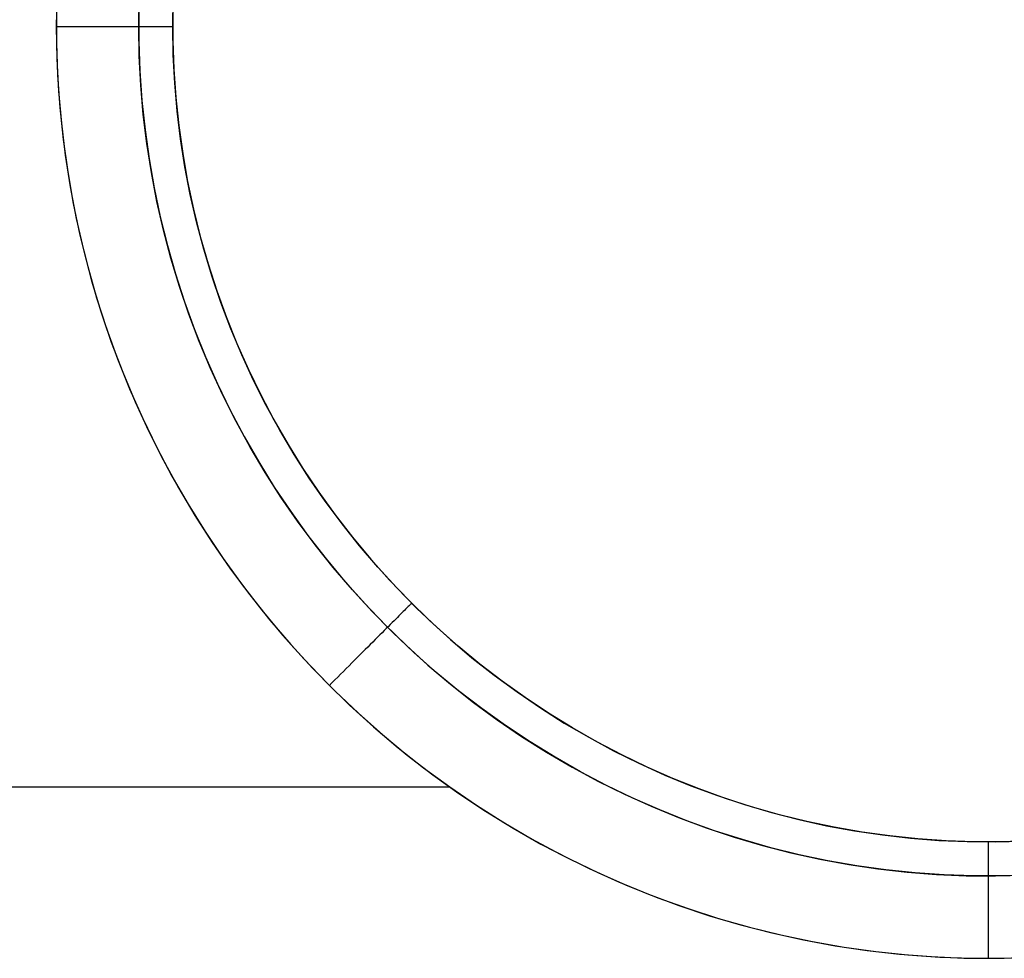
# Model space of a CAD drawing. Header units: millimetres. Extents: x -299 to -179, y 76 to 121.
# Tile 55 of 69: x -205.8 to -203.69, y 112.97 to 114.98. Entities that reach past the tile are written whole.
import ezdxf

# ---------------------------------------------------------------- set-up
doc = ezdxf.new("R2010")
doc.units = ezdxf.units.MM
doc.header["$MEASUREMENT"] = 0
doc.layers.add('Predefinito', color=7, linetype='Continuous', true_color=0x000000)

msp = doc.modelspace()

# ---------------------------------------------------------------- linework, layer by layer
at = {"layer": 'Predefinito'}
for p, q in [((-205.723, 115.0345, -1.7014), (-205.7242, 114.9655, -1.7014)), ((-205.5474, 114.9655, -1.6282), (-205.5463, 115.0284, -1.6282)), ((-205.4742, 114.9655, -1.4514), (-205.4731, 115.0259, -1.4514)), ((-205.7239, 115.0002, -1), (-205.7239, 114.9307, -1)), ((-205.5471, 114.9971, -1.0732), (-205.5471, 114.9338, -1.0732)), ((-205.4739, 114.9958, -1.25), (-205.4739, 114.9351, -1.25)), ((-205.4739, 114.9958, -1.4494), (-205.4739, 114.9351, -1.4494)), ((-205.7156, 114.9655, -1.7013), (-205.7242, 114.9655, -1.7014)), ((-205.7242, 114.9655, -1.7014), (-205.723, 114.8964, -1.7014)), ((-205.7154, 114.9655, -1.0002), (-205.7242, 114.9655, -1)), ((-205.7071, 114.9655, -1.7008), (-205.7156, 114.9655, -1.7013)), ((-205.7067, 114.9655, -1.0006), (-205.7154, 114.9655, -1.0002)), ((-205.6986, 114.9655, -1.7001), (-205.7071, 114.9655, -1.7008)), ((-205.698, 114.9655, -1.0014), (-205.7067, 114.9655, -1.0006)), ((-205.6901, 114.9655, -1.6991), (-205.6986, 114.9655, -1.7001)), ((-205.6894, 114.9655, -1.0024), (-205.698, 114.9655, -1.0014)), ((-205.6817, 114.9655, -1.6978), (-205.6901, 114.9655, -1.6991)), ((-205.6807, 114.9655, -1.0038), (-205.6894, 114.9655, -1.0024)), ((-205.6733, 114.9655, -1.6962), (-205.6817, 114.9655, -1.6978)), ((-205.6722, 114.9655, -1.0055), (-205.6807, 114.9655, -1.0038)), ((-205.665, 114.9655, -1.6943), (-205.6733, 114.9655, -1.6962)), ((-205.6637, 114.9655, -1.0074), (-205.6722, 114.9655, -1.0055)), ((-205.6567, 114.9655, -1.6921), (-205.665, 114.9655, -1.6943)), ((-205.6553, 114.9655, -1.0097), (-205.6637, 114.9655, -1.0074)), ((-205.6485, 114.9655, -1.6897), (-205.6567, 114.9655, -1.6921)), ((-205.6469, 114.9655, -1.0122), (-205.6553, 114.9655, -1.0097)), ((-205.6404, 114.9655, -1.687), (-205.6485, 114.9655, -1.6897)), ((-205.6387, 114.9655, -1.0151), (-205.6469, 114.9655, -1.0122)), ((-205.6324, 114.9655, -1.684), (-205.6404, 114.9655, -1.687)), ((-205.6305, 114.9655, -1.0182), (-205.6387, 114.9655, -1.0151)), ((-205.6246, 114.9655, -1.6807), (-205.6324, 114.9655, -1.684)), ((-205.6225, 114.9655, -1.0216), (-205.6305, 114.9655, -1.0182)), ((-205.6168, 114.9655, -1.6772), (-205.6246, 114.9655, -1.6807)), ((-205.6146, 114.9655, -1.0253), (-205.6225, 114.9655, -1.0216)), ((-205.6091, 114.9655, -1.6734), (-205.6168, 114.9655, -1.6772)), ((-205.6068, 114.9655, -1.0293), (-205.6146, 114.9655, -1.0253)), ((-205.6016, 114.9655, -1.6693), (-205.6091, 114.9655, -1.6734)), ((-205.5992, 114.9655, -1.0335), (-205.6068, 114.9655, -1.0293)), ((-205.5943, 114.9655, -1.665), (-205.6016, 114.9655, -1.6693)), ((-205.5917, 114.9655, -1.038), (-205.5992, 114.9655, -1.0335)), ((-205.587, 114.9655, -1.6605), (-205.5943, 114.9655, -1.665)), ((-205.5844, 114.9655, -1.0427), (-205.5917, 114.9655, -1.038)), ((-205.58, 114.9655, -1.6556), (-205.587, 114.9655, -1.6605)), ((-205.5772, 114.9655, -1.0477), (-205.5844, 114.9655, -1.0427)), ((-205.5731, 114.9655, -1.6506), (-205.58, 114.9655, -1.6556)), ((-205.5702, 114.9655, -1.053), (-205.5772, 114.9655, -1.0477)), ((-205.5664, 114.9655, -1.6453), (-205.5731, 114.9655, -1.6506)), ((-205.5635, 114.9655, -1.0585), (-205.5702, 114.9655, -1.053)), ((-205.5599, 114.9655, -1.6398), (-205.5664, 114.9655, -1.6453)), ((-205.5569, 114.9655, -1.0642), (-205.5635, 114.9655, -1.0585)), ((-205.5535, 114.9655, -1.6341), (-205.5599, 114.9655, -1.6398)), ((-205.5505, 114.9655, -1.0702), (-205.5569, 114.9655, -1.0642)), ((-205.5474, 114.9655, -1.6282), (-205.5535, 114.9655, -1.6341)), ((-205.5443, 114.9655, -1.0763), (-205.5505, 114.9655, -1.0702)), ((-205.5415, 114.9655, -1.622), (-205.5474, 114.9655, -1.6282)), ((-205.5463, 114.9025, -1.6282), (-205.5474, 114.9655, -1.6282)), ((-205.5384, 114.9655, -1.0827), (-205.5443, 114.9655, -1.0763)), ((-205.5357, 114.9655, -1.6157), (-205.5415, 114.9655, -1.622)), ((-205.5327, 114.9655, -1.0893), (-205.5384, 114.9655, -1.0827)), ((-205.5302, 114.9655, -1.6092), (-205.5357, 114.9655, -1.6157)), ((-205.5272, 114.9655, -1.0961), (-205.5327, 114.9655, -1.0893)), ((-205.525, 114.9655, -1.6025), (-205.5302, 114.9655, -1.6092)), ((-205.5219, 114.9655, -1.1031), (-205.5272, 114.9655, -1.0961)), ((-205.5199, 114.9655, -1.5956), (-205.525, 114.9655, -1.6025)), ((-205.5169, 114.9655, -1.1102), (-205.5219, 114.9655, -1.1031)), ((-205.5151, 114.9655, -1.5885), (-205.5199, 114.9655, -1.5956)), ((-205.5121, 114.9655, -1.1175), (-205.5169, 114.9655, -1.1102)), ((-205.5106, 114.9655, -1.5813), (-205.5151, 114.9655, -1.5885)), ((-205.5077, 114.9655, -1.125), (-205.5121, 114.9655, -1.1175)), ((-205.5062, 114.9655, -1.5739), (-205.5106, 114.9655, -1.5813)), ((-205.5034, 114.9655, -1.1326), (-205.5077, 114.9655, -1.125)), ((-205.5022, 114.9655, -1.5664), (-205.5062, 114.9655, -1.5739)), ((-205.4995, 114.9655, -1.1404), (-205.5034, 114.9655, -1.1326)), ((-205.4984, 114.9655, -1.5588), (-205.5022, 114.9655, -1.5664)), ((-205.4958, 114.9655, -1.1483), (-205.4995, 114.9655, -1.1404)), ((-205.4949, 114.9655, -1.551), (-205.4984, 114.9655, -1.5588)), ((-205.4924, 114.9655, -1.1563), (-205.4958, 114.9655, -1.1483)), ((-205.4916, 114.9655, -1.5431), (-205.4949, 114.9655, -1.551)), ((-205.4892, 114.9655, -1.1645), (-205.4924, 114.9655, -1.1563)), ((-205.4886, 114.9655, -1.5351), (-205.4916, 114.9655, -1.5431)), ((-205.4864, 114.9655, -1.1727), (-205.4892, 114.9655, -1.1645)), ((-205.4859, 114.9655, -1.527), (-205.4886, 114.9655, -1.5351)), ((-205.4838, 114.9655, -1.1811), (-205.4864, 114.9655, -1.1727)), ((-205.4834, 114.9655, -1.5189), (-205.4859, 114.9655, -1.527)), ((-205.4816, 114.9655, -1.1895), (-205.4838, 114.9655, -1.1811)), ((-205.4813, 114.9655, -1.5106), (-205.4834, 114.9655, -1.5189)), ((-205.4796, 114.9655, -1.198), (-205.4816, 114.9655, -1.1895)), ((-205.4794, 114.9655, -1.5023), (-205.4813, 114.9655, -1.5106)), ((-205.478, 114.9655, -1.2066), (-205.4796, 114.9655, -1.198)), ((-205.4778, 114.9655, -1.4939), (-205.4794, 114.9655, -1.5023)), ((-205.4766, 114.9655, -1.2152), (-205.478, 114.9655, -1.2066)), ((-205.4765, 114.9655, -1.4854), (-205.4778, 114.9655, -1.4939)), ((-205.4755, 114.9655, -1.2239), (-205.4766, 114.9655, -1.2152)), ((-205.4755, 114.9655, -1.477), (-205.4765, 114.9655, -1.4854)), ((-205.4747, 114.9655, -1.4685), (-205.4755, 114.9655, -1.477)), ((-205.4748, 114.9655, -1.2326), (-205.4755, 114.9655, -1.2239)), ((-205.4743, 114.9655, -1.2413), (-205.4748, 114.9655, -1.2326)), ((-205.4743, 114.9655, -1.4599), (-205.4747, 114.9655, -1.4685)), ((-205.4742, 114.9655, -1.4514), (-205.4743, 114.9655, -1.4599)), ((-205.4742, 114.9655, -1.25), (-205.4743, 114.9655, -1.2413)), ((-205.4731, 114.905, -1.4514), (-205.4742, 114.9655, -1.4514)), ((-205.4742, 114.9655, -1.4514), (-205.4742, 114.9655, -1.25)), ((-205.7239, 114.9307, -1), (-205.7215, 114.8614, -1)), ((-205.5471, 114.9338, -1.0732), (-205.5449, 114.8706, -1.0732)), ((-205.4739, 114.9351, -1.25), (-205.4718, 114.8744, -1.25)), ((-205.4739, 114.9351, -1.4494), (-205.4718, 114.8744, -1.4494)), ((-205.723, 114.8964, -1.7014), (-205.7194, 114.8275, -1.7014)), ((-205.543, 114.8397, -1.6282), (-205.5463, 114.9025, -1.6282)), ((-205.47, 114.8447, -1.4514), (-205.4731, 114.905, -1.4514)), ((-205.4718, 114.8744, -1.25), (-205.4676, 114.8138, -1.25)), ((-205.4718, 114.8744, -1.4494), (-205.4676, 114.8138, -1.4494)), ((-205.7215, 114.8614, -1), (-205.7166, 114.7921, -1)), ((-205.5449, 114.8706, -1.0732), (-205.5405, 114.8074, -1.0732)), ((-205.5376, 114.777, -1.6282), (-205.543, 114.8397, -1.6282)), ((-205.4648, 114.7845, -1.4514), (-205.47, 114.8447, -1.4514)), ((-205.7194, 114.8275, -1.7014), (-205.7134, 114.7587, -1.7014)), ((-205.4676, 114.8138, -1.25), (-205.4613, 114.7534, -1.25)), ((-205.4676, 114.8138, -1.4494), (-205.4613, 114.7534, -1.4494)), ((-205.7166, 114.7921, -1), (-205.7094, 114.7231, -1)), ((-205.5405, 114.8074, -1.0732), (-205.5339, 114.7445, -1.0732)), ((-205.53, 114.7145, -1.6282), (-205.5376, 114.777, -1.6282)), ((-205.4575, 114.7246, -1.4514), (-205.4648, 114.7845, -1.4514)), ((-205.7134, 114.7587, -1.7014), (-205.7051, 114.6901, -1.7014)), ((-205.4613, 114.7534, -1.25), (-205.4529, 114.6932, -1.25)), ((-205.4613, 114.7534, -1.4494), (-205.4529, 114.6932, -1.4494)), ((-205.5339, 114.7445, -1.0732), (-205.5252, 114.6818, -1.0732)), ((-205.7094, 114.7231, -1), (-205.6998, 114.6543, -1)), ((-205.5203, 114.6523, -1.6282), (-205.53, 114.7145, -1.6282)), ((-205.4482, 114.6649, -1.4514), (-205.4575, 114.7246, -1.4514)), ((-205.7051, 114.6901, -1.7014), (-205.6944, 114.6219, -1.7014)), ((-205.4529, 114.6932, -1.25), (-205.4424, 114.6334, -1.25)), ((-205.4529, 114.6932, -1.4494), (-205.4424, 114.6334, -1.4494)), ((-205.5252, 114.6818, -1.0732), (-205.5143, 114.6195, -1.0732)), ((-205.4368, 114.6055, -1.4514), (-205.4482, 114.6649, -1.4514)), ((-205.6998, 114.6543, -1), (-205.6878, 114.5859, -1)), ((-205.5084, 114.5905, -1.6282), (-205.5203, 114.6523, -1.6282)), ((-205.6944, 114.6219, -1.7014), (-205.6814, 114.5541, -1.7014)), ((-205.4424, 114.6334, -1.25), (-205.4298, 114.5739, -1.25)), ((-205.4424, 114.6334, -1.4494), (-205.4298, 114.5739, -1.4494)), ((-205.5143, 114.6195, -1.0732), (-205.5012, 114.5575, -1.0732)), ((-205.4233, 114.5466, -1.4514), (-205.4368, 114.6055, -1.4514)), ((-205.6878, 114.5859, -1), (-205.6735, 114.518, -1)), ((-205.4944, 114.5291, -1.6282), (-205.5084, 114.5905, -1.6282)), ((-205.5012, 114.5575, -1.0732), (-205.4859, 114.4961, -1.0732)), ((-205.4298, 114.5739, -1.25), (-205.4152, 114.515, -1.25)), ((-205.4298, 114.5739, -1.4494), (-205.4152, 114.515, -1.4494)), ((-205.6814, 114.5541, -1.7014), (-205.666, 114.4868, -1.7014)), ((-205.4078, 114.4883, -1.4514), (-205.4233, 114.5466, -1.4514)), ((-205.6735, 114.518, -1), (-205.6568, 114.4506, -1)), ((-205.4783, 114.4683, -1.6282), (-205.4944, 114.5291, -1.6282)), ((-205.4152, 114.515, -1.25), (-205.3985, 114.4565, -1.25)), ((-205.4152, 114.515, -1.4494), (-205.3985, 114.4565, -1.4494)), ((-205.4859, 114.4961, -1.0732), (-205.4686, 114.4353, -1.0732)), ((-205.666, 114.4868, -1.7014), (-205.6484, 114.4201, -1.7014)), ((-205.3904, 114.4304, -1.4514), (-205.4078, 114.4883, -1.4514)), ((-205.4601, 114.408, -1.6282), (-205.4783, 114.4683, -1.6282)), ((-205.3985, 114.4565, -1.25), (-205.3799, 114.3987, -1.25)), ((-205.3985, 114.4565, -1.4494), (-205.3799, 114.3987, -1.4494)), ((-205.6568, 114.4506, -1), (-205.6377, 114.3838, -1)), ((-205.4686, 114.4353, -1.0732), (-205.4491, 114.375, -1.0732)), ((-205.3709, 114.3732, -1.4514), (-205.3904, 114.4304, -1.4514)), ((-205.6484, 114.4201, -1.7014), (-205.6284, 114.354, -1.7014)), ((-205.4398, 114.3484, -1.6282), (-205.4601, 114.408, -1.6282)), ((-205.3799, 114.3987, -1.25), (-205.3592, 114.3416, -1.25)), ((-205.3799, 114.3987, -1.4494), (-205.3592, 114.3416, -1.4494)), ((-205.6377, 114.3838, -1), (-205.6164, 114.3178, -1)), ((-205.4491, 114.375, -1.0732), (-205.4276, 114.3155, -1.0732)), ((-205.3495, 114.3167, -1.4514), (-205.3709, 114.3732, -1.4514)), ((-205.6284, 114.354, -1.7014), (-205.6062, 114.2886, -1.7014)), ((-205.4175, 114.2896, -1.6282), (-205.4398, 114.3484, -1.6282)), ((-205.3592, 114.3416, -1.25), (-205.3366, 114.2852, -1.25)), ((-205.3592, 114.3416, -1.4494), (-205.3366, 114.2852, -1.4494)), ((-205.6164, 114.3178, -1), (-205.5928, 114.2525, -1)), ((-205.4276, 114.3155, -1.0732), (-205.404, 114.2568, -1.0732)), ((-205.3261, 114.261, -1.4514), (-205.3495, 114.3167, -1.4514)), ((-205.6062, 114.2886, -1.7014), (-205.5817, 114.2241, -1.7014)), ((-205.3932, 114.2316, -1.6282), (-205.4175, 114.2896, -1.6282)), ((-205.3366, 114.2852, -1.25), (-205.312, 114.2297, -1.25)), ((-205.3366, 114.2852, -1.4494), (-205.312, 114.2297, -1.4494)), ((-205.3009, 114.2062, -1.4514), (-205.3261, 114.261, -1.4514)), ((-205.5928, 114.2525, -1), (-205.5669, 114.1881, -1)), ((-205.404, 114.2568, -1.0732), (-205.3784, 114.1989, -1.0732)), ((-205.5817, 114.2241, -1.7014), (-205.555, 114.1604, -1.7014)), ((-205.3668, 114.1744, -1.6282), (-205.3932, 114.2316, -1.6282)), ((-205.312, 114.2297, -1.25), (-205.2855, 114.175, -1.25)), ((-205.312, 114.2297, -1.4494), (-205.2855, 114.175, -1.4494)), ((-205.3784, 114.1989, -1.0732), (-205.3508, 114.142, -1.0732)), ((-205.2737, 114.1522, -1.4514), (-205.3009, 114.2062, -1.4514)), ((-205.5669, 114.1881, -1), (-205.5388, 114.1246, -1)), ((-205.555, 114.1604, -1.7014), (-205.5261, 114.0977, -1.7014)), ((-205.3385, 114.1182, -1.6282), (-205.3668, 114.1744, -1.6282)), ((-205.2855, 114.175, -1.25), (-205.2571, 114.1213, -1.25)), ((-205.2855, 114.175, -1.4494), (-205.2571, 114.1213, -1.4494)), ((-205.3508, 114.142, -1.0732), (-205.3213, 114.086, -1.0732)), ((-205.2447, 114.0992, -1.4514), (-205.2737, 114.1522, -1.4514)), ((-205.5388, 114.1246, -1), (-205.5085, 114.0621, -1)), ((-205.3083, 114.0629, -1.6282), (-205.3385, 114.1182, -1.6282)), ((-205.2571, 114.1213, -1.25), (-205.2269, 114.0686, -1.25)), ((-205.2571, 114.1213, -1.4494), (-205.2269, 114.0686, -1.4494)), ((-205.5261, 114.0977, -1.7014), (-205.4951, 114.036, -1.7014)), ((-205.2139, 114.0472, -1.4514), (-205.2447, 114.0992, -1.4514)), ((-205.3213, 114.086, -1.0732), (-205.2898, 114.0311, -1.0732)), ((-205.5085, 114.0621, -1), (-205.4761, 114.0007, -1)), ((-205.2762, 114.0088, -1.6282), (-205.3083, 114.0629, -1.6282)), ((-205.2269, 114.0686, -1.25), (-205.1949, 114.017, -1.25)), ((-205.2269, 114.0686, -1.4494), (-205.1949, 114.017, -1.4494)), ((-205.4951, 114.036, -1.7014), (-205.4619, 113.9754, -1.7014)), ((-205.2898, 114.0311, -1.0732), (-205.2564, 113.9773, -1.0732)), ((-205.1813, 113.9963, -1.4514), (-205.2139, 114.0472, -1.4514)), ((-205.2423, 113.9558, -1.6282), (-205.2762, 114.0088, -1.6282)), ((-205.1949, 114.017, -1.25), (-205.1611, 113.9665, -1.25)), ((-205.1949, 114.017, -1.4494), (-205.1611, 113.9665, -1.4494)), ((-205.4761, 114.0007, -1), (-205.4416, 113.9405, -1)), ((-205.147, 113.9466, -1.4514), (-205.1813, 113.9963, -1.4514)), ((-205.4619, 113.9754, -1.7014), (-205.4267, 113.916, -1.7014)), ((-205.2564, 113.9773, -1.0732), (-205.2212, 113.9247, -1.0732)), ((-205.1611, 113.9665, -1.25), (-205.1255, 113.9173, -1.25)), ((-205.1611, 113.9665, -1.4494), (-205.1255, 113.9173, -1.4494)), ((-205.2065, 113.904, -1.6282), (-205.2423, 113.9558, -1.6282)), ((-205.111, 113.8981, -1.4514), (-205.147, 113.9466, -1.4514)), ((-205.4416, 113.9405, -1), (-205.405, 113.8815, -1)), ((-205.2212, 113.9247, -1.0732), (-205.1842, 113.8734, -1.0732)), ((-205.4267, 113.916, -1.7014), (-205.3895, 113.8579, -1.7014)), ((-205.169, 113.8535, -1.6282), (-205.2065, 113.904, -1.6282)), ((-205.1255, 113.9173, -1.25), (-205.0883, 113.8693, -1.25)), ((-205.1255, 113.9173, -1.4494), (-205.0883, 113.8693, -1.4494)), ((-205.405, 113.8815, -1), (-205.3663, 113.8238, -1)), ((-205.0733, 113.8509, -1.4514), (-205.111, 113.8981, -1.4514)), ((-205.1842, 113.8734, -1.0732), (-205.1454, 113.8234, -1.0732)), ((-205.0883, 113.8693, -1.25), (-205.0494, 113.8226, -1.25)), ((-205.0883, 113.8693, -1.4494), (-205.0494, 113.8226, -1.4494)), ((-205.3895, 113.8579, -1.7014), (-205.3503, 113.8011, -1.7014)), ((-205.1298, 113.8043, -1.6282), (-205.169, 113.8535, -1.6282)), ((-205.0341, 113.805, -1.4514), (-205.0733, 113.8509, -1.4514)), ((-205.3663, 113.8238, -1), (-205.3257, 113.7675, -1)), ((-205.1454, 113.8234, -1.0732), (-205.1049, 113.7748, -1.0732)), ((-205.0494, 113.8226, -1.25), (-205.009, 113.7773, -1.25)), ((-205.0494, 113.8226, -1.4494), (-205.009, 113.7773, -1.4494)), ((-205.3503, 113.8011, -1.7014), (-205.3091, 113.7456, -1.7014)), ((-205.0889, 113.7564, -1.6282), (-205.1298, 113.8043, -1.6282)), ((-204.9932, 113.7605, -1.4514), (-205.0341, 113.805, -1.4514)), ((-205.1049, 113.7748, -1.0732), (-205.0627, 113.7276, -1.0732)), ((-205.009, 113.7773, -1.25), (-204.967, 113.7334, -1.25)), ((-205.009, 113.7773, -1.4494), (-204.967, 113.7334, -1.4494)), ((-205.3257, 113.7675, -1), (-205.2832, 113.7127, -1)), ((-205.0463, 113.71, -1.6282), (-205.0889, 113.7564, -1.6282)), ((-204.9509, 113.7174, -1.4514), (-204.9932, 113.7605, -1.4514)), ((-205.3091, 113.7456, -1.7014), (-205.2661, 113.6917, -1.7014)), ((-204.967, 113.7334, -1.25), (-204.9234, 113.691, -1.25)), ((-204.967, 113.7334, -1.4494), (-204.9234, 113.691, -1.4494)), ((-205.2832, 113.7127, -1), (-205.2388, 113.6593, -1)), ((-205.0627, 113.7276, -1.0732), (-205.019, 113.6818, -1.0732)), ((-204.9772, 113.7124, -1.1483), (-204.9799, 113.7098, -1.1404)), ((-204.9772, 113.7124, -1.5531), (-204.9799, 113.7098, -1.561)), ((-204.9748, 113.7148, -1.1563), (-204.9772, 113.7124, -1.1483)), ((-204.9748, 113.7148, -1.5451), (-204.9772, 113.7124, -1.5531)), ((-204.9726, 113.717, -1.1645), (-204.9748, 113.7148, -1.1563)), ((-204.9726, 113.717, -1.5369), (-204.9748, 113.7148, -1.5451)), ((-204.9706, 113.719, -1.1727), (-204.9726, 113.717, -1.1645)), ((-204.9706, 113.719, -1.5287), (-204.9726, 113.717, -1.5369)), ((-204.9688, 113.7208, -1.1811), (-204.9706, 113.719, -1.1727)), ((-204.9688, 113.7208, -1.5203), (-204.9706, 113.719, -1.5287)), ((-204.9672, 113.7224, -1.1895), (-204.9688, 113.7208, -1.1811)), ((-204.9672, 113.7224, -1.5119), (-204.9688, 113.7208, -1.5203)), ((-204.9658, 113.7238, -1.198), (-204.9672, 113.7224, -1.1895)), ((-204.9658, 113.7238, -1.5034), (-204.9672, 113.7224, -1.5119)), ((-204.9646, 113.725, -1.2066), (-204.9658, 113.7238, -1.198)), ((-204.9646, 113.725, -1.4948), (-204.9658, 113.7238, -1.5034)), ((-204.9637, 113.7259, -1.2152), (-204.9646, 113.725, -1.2066)), ((-204.9637, 113.7259, -1.4862), (-204.9646, 113.725, -1.4948)), ((-204.9629, 113.7267, -1.2239), (-204.9637, 113.7259, -1.2152)), ((-204.9629, 113.7267, -1.4775), (-204.9637, 113.7259, -1.4862)), ((-204.9624, 113.7272, -1.2326), (-204.9629, 113.7267, -1.2239)), ((-204.9624, 113.7272, -1.4688), (-204.9629, 113.7267, -1.4775)), ((-204.9621, 113.7276, -1.2413), (-204.9624, 113.7272, -1.2326)), ((-204.9621, 113.7276, -1.4601), (-204.9624, 113.7272, -1.4688)), ((-204.962, 113.7277, -1.25), (-204.9621, 113.7276, -1.2413)), ((-204.962, 113.7277, -1.4514), (-204.9621, 113.7276, -1.4601)), ((-204.9071, 113.6758, -1.4514), (-204.9509, 113.7174, -1.4514)), ((-205.2661, 113.6917, -1.7014), (-205.2212, 113.6392, -1.7014)), ((-205.0022, 113.6652, -1.6282), (-205.0463, 113.71, -1.6282)), ((-204.9994, 113.6902, -1.0961), (-205.0033, 113.6863, -1.0893)), ((-204.9994, 113.6902, -1.6053), (-205.0033, 113.6863, -1.6121)), ((-204.9957, 113.6939, -1.103), (-204.9994, 113.6902, -1.0961)), ((-204.9957, 113.6939, -1.5984), (-204.9994, 113.6902, -1.6053)), ((-204.9922, 113.6974, -1.1102), (-204.9957, 113.6939, -1.103)), ((-204.9922, 113.6974, -1.5912), (-204.9957, 113.6939, -1.5984)), ((-204.9888, 113.7008, -1.1175), (-204.9922, 113.6974, -1.1102)), ((-204.9888, 113.7008, -1.5839), (-204.9922, 113.6974, -1.5912)), ((-204.9857, 113.704, -1.125), (-204.9888, 113.7008, -1.1175)), ((-204.9857, 113.704, -1.5764), (-204.9888, 113.7008, -1.5839)), ((-204.9827, 113.707, -1.1326), (-204.9857, 113.704, -1.125)), ((-204.9827, 113.707, -1.5688), (-204.9857, 113.704, -1.5764)), ((-204.9799, 113.7098, -1.1404), (-204.9827, 113.707, -1.1326)), ((-204.9799, 113.7098, -1.561), (-204.9827, 113.707, -1.5688)), ((-204.9234, 113.691, -1.25), (-204.8785, 113.6501, -1.25)), ((-204.9234, 113.691, -1.4494), (-204.8785, 113.6501, -1.4494)), ((-205.0205, 113.6691, -1.0642), (-205.0251, 113.6645, -1.0585)), ((-205.0205, 113.6691, -1.6372), (-205.0251, 113.6645, -1.6429)), ((-205.016, 113.6737, -1.0702), (-205.0205, 113.6691, -1.0642)), ((-205.016, 113.6737, -1.6313), (-205.0205, 113.6691, -1.6372)), ((-205.019, 113.6818, -1.0732), (-204.9736, 113.6377, -1.0732)), ((-205.0116, 113.678, -1.0763), (-205.016, 113.6737, -1.0702)), ((-205.0116, 113.678, -1.6251), (-205.016, 113.6737, -1.6313)), ((-205.0074, 113.6822, -1.0827), (-205.0116, 113.678, -1.0763)), ((-205.0074, 113.6822, -1.6187), (-205.0116, 113.678, -1.6251)), ((-205.0033, 113.6863, -1.0893), (-205.0074, 113.6822, -1.0827)), ((-205.0033, 113.6863, -1.6121), (-205.0074, 113.6822, -1.6187)), ((-204.8618, 113.6357, -1.4514), (-204.9071, 113.6758, -1.4514)), ((-205.2388, 113.6593, -1), (-205.1925, 113.6075, -1)), ((-205.0399, 113.6497, -1.0427), (-205.0451, 113.6445, -1.038)), ((-205.0399, 113.6497, -1.6587), (-205.0451, 113.6445, -1.6634)), ((-205.0349, 113.6548, -1.0477), (-205.0399, 113.6497, -1.0427)), ((-205.0349, 113.6548, -1.6537), (-205.0399, 113.6497, -1.6587)), ((-205.0299, 113.6597, -1.053), (-205.0349, 113.6548, -1.0477)), ((-205.0299, 113.6597, -1.6484), (-205.0349, 113.6548, -1.6537)), ((-205.0251, 113.6645, -1.0585), (-205.0299, 113.6597, -1.053)), ((-205.0251, 113.6645, -1.6429), (-205.0299, 113.6597, -1.6484)), ((-204.9566, 113.6218, -1.6282), (-205.0022, 113.6652, -1.6282)), ((-204.8785, 113.6501, -1.25), (-204.8321, 113.6109, -1.25)), ((-204.8785, 113.6501, -1.4494), (-204.8321, 113.6109, -1.4494)), ((-205.2212, 113.6392, -1.7014), (-205.1745, 113.5883, -1.7014)), ((-205.0613, 113.6283, -1.0253), (-205.0669, 113.6227, -1.0216)), ((-205.0613, 113.6283, -1.6761), (-205.0669, 113.6227, -1.6798)), ((-205.0558, 113.6338, -1.0293), (-205.0613, 113.6283, -1.0253)), ((-205.0558, 113.6338, -1.6722), (-205.0613, 113.6283, -1.6761)), ((-205.0504, 113.6392, -1.0335), (-205.0558, 113.6338, -1.0293)), ((-205.0504, 113.6392, -1.6679), (-205.0558, 113.6338, -1.6722)), ((-205.0451, 113.6445, -1.038), (-205.0504, 113.6392, -1.0335)), ((-205.0451, 113.6445, -1.6634), (-205.0504, 113.6392, -1.6679)), ((-204.9736, 113.6377, -1.0732), (-204.9268, 113.5951, -1.0732)), ((-204.8153, 113.5972, -1.4514), (-204.8618, 113.6357, -1.4514)), ((-205.1925, 113.6075, -1), (-205.1445, 113.5574, -1)), ((-205.0783, 113.6113, -1.0151), (-205.0841, 113.6055, -1.0122)), ((-205.0783, 113.6113, -1.6863), (-205.0841, 113.6055, -1.6892)), ((-205.0725, 113.6171, -1.0182), (-205.0783, 113.6113, -1.0151)), ((-205.0725, 113.6171, -1.6832), (-205.0783, 113.6113, -1.6863)), ((-205.0669, 113.6227, -1.0216), (-205.0725, 113.6171, -1.0182)), ((-205.0669, 113.6227, -1.6798), (-205.0725, 113.6171, -1.6832)), ((-204.9094, 113.5801, -1.6282), (-204.9566, 113.6218, -1.6282)), ((-204.8321, 113.6109, -1.25), (-204.7845, 113.5732, -1.25)), ((-204.8321, 113.6109, -1.4494), (-204.7845, 113.5732, -1.4494)), ((-205.1745, 113.5883, -1.7014), (-205.1261, 113.5391, -1.7014)), ((-205.102, 113.5876, -1.0055), (-205.1081, 113.5815, -1.0038)), ((-205.102, 113.5876, -1.6959), (-205.1081, 113.5815, -1.6976)), ((-205.096, 113.5936, -1.0074), (-205.102, 113.5876, -1.0055)), ((-205.096, 113.5936, -1.694), (-205.102, 113.5876, -1.6959)), ((-205.09, 113.5996, -1.0097), (-205.096, 113.5936, -1.0074)), ((-205.09, 113.5996, -1.6917), (-205.096, 113.5936, -1.694)), ((-205.0841, 113.6055, -1.0122), (-205.09, 113.5996, -1.0097)), ((-205.0841, 113.6055, -1.6892), (-205.09, 113.5996, -1.6917)), ((-204.9268, 113.5951, -1.0732), (-204.8785, 113.5542, -1.0732)), ((-204.7674, 113.5604, -1.4514), (-204.8153, 113.5972, -1.4514)), ((-205.1203, 113.5693, -1.0014), (-205.1264, 113.5632, -1.0006)), ((-205.1203, 113.5693, -1.7), (-205.1264, 113.5632, -1.7008)), ((-205.1142, 113.5754, -1.0024), (-205.1203, 113.5693, -1.0014)), ((-205.1142, 113.5754, -1.699), (-205.1203, 113.5693, -1.7)), ((-205.1081, 113.5815, -1.0038), (-205.1142, 113.5754, -1.0024)), ((-205.1081, 113.5815, -1.6976), (-205.1142, 113.5754, -1.699)), ((-204.8609, 113.54, -1.6282), (-204.9094, 113.5801, -1.6282)), ((-204.7845, 113.5732, -1.25), (-204.7355, 113.5373, -1.25)), ((-204.7845, 113.5732, -1.4494), (-204.7355, 113.5373, -1.4494)), ((-205.1445, 113.5574, -1), (-205.0948, 113.5089, -1)), ((-205.1326, 113.557, -1.0002), (-205.1388, 113.5508, -1)), ((-205.1326, 113.557, -1.7013), (-205.1388, 113.5508, -1.7014)), ((-205.1264, 113.5632, -1.0006), (-205.1326, 113.557, -1.0002)), ((-205.1264, 113.5632, -1.7008), (-205.1326, 113.557, -1.7013)), ((-204.8785, 113.5542, -1.0732), (-204.8288, 113.515, -1.0732)), ((-204.7183, 113.5252, -1.4514), (-204.7674, 113.5604, -1.4514)), ((-205.1261, 113.5391, -1.7014), (-205.076, 113.4915, -1.7014)), ((-204.811, 113.5016, -1.6282), (-204.8609, 113.54, -1.6282)), ((-204.7355, 113.5373, -1.25), (-204.6853, 113.503, -1.25)), ((-204.7355, 113.5373, -1.4494), (-204.6853, 113.503, -1.4494)), ((-204.668, 113.4918, -1.4514), (-204.7183, 113.5252, -1.4514)), ((-205.0948, 113.5089, -1), (-205.0434, 113.4622, -1)), ((-204.8288, 113.515, -1.0732), (-204.7778, 113.4775, -1.0732)), ((-204.7599, 113.465, -1.6282), (-204.811, 113.5016, -1.6282)), ((-204.6853, 113.503, -1.25), (-204.634, 113.4706, -1.25)), ((-204.6853, 113.503, -1.4494), (-204.634, 113.4706, -1.4494)), ((-205.076, 113.4915, -1.7014), (-205.0244, 113.4458, -1.7014)), ((-204.6165, 113.4601, -1.4514), (-204.668, 113.4918, -1.4514)), ((-205.0434, 113.4622, -1), (-204.9904, 113.4174, -1)), ((-204.7778, 113.4775, -1.0732), (-204.7255, 113.4418, -1.0732)), ((-204.7075, 113.4301, -1.6282), (-204.7599, 113.465, -1.6282)), ((-204.634, 113.4706, -1.25), (-204.5816, 113.4399, -1.25)), ((-204.634, 113.4706, -1.4494), (-204.5816, 113.4399, -1.4494)), ((-204.5641, 113.4302, -1.4514), (-204.6165, 113.4601, -1.4514)), ((-205.0244, 113.4458, -1.7014), (-204.9711, 113.4018, -1.7014)), ((-204.7255, 113.4418, -1.0732), (-204.6721, 113.408, -1.0732)), ((-204.5816, 113.4399, -1.25), (-204.5281, 113.411, -1.25)), ((-204.5816, 113.4399, -1.4494), (-204.5281, 113.411, -1.4494)), ((-204.9904, 113.4174, -1), (-204.9359, 113.3744, -1)), ((-204.6539, 113.3971, -1.6282), (-204.7075, 113.4301, -1.6282)), ((-204.5106, 113.4021, -1.4514), (-204.5641, 113.4302, -1.4514)), ((-204.9711, 113.4018, -1.7014), (-204.9164, 113.3597, -1.7014)), ((-204.6721, 113.408, -1.0732), (-204.6174, 113.3761, -1.0732)), ((-204.5992, 113.3659, -1.6282), (-204.6539, 113.3971, -1.6282)), ((-204.5281, 113.411, -1.25), (-204.4737, 113.3841, -1.25)), ((-204.5281, 113.411, -1.4494), (-204.4737, 113.3841, -1.4494)), ((-204.4561, 113.3759, -1.4514), (-204.5106, 113.4021, -1.4514)), ((-204.9359, 113.3744, -1), (-204.88, 113.3333, -1)), ((-204.6174, 113.3761, -1.0732), (-204.5617, 113.346, -1.0732)), ((-204.4737, 113.3841, -1.25), (-204.4183, 113.359, -1.25)), ((-204.4737, 113.3841, -1.4494), (-204.4183, 113.359, -1.4494)), ((-204.4008, 113.3516, -1.4514), (-204.4561, 113.3759, -1.4514)), ((-204.9164, 113.3597, -1.7014), (-204.8603, 113.3195, -1.7014)), ((-204.5435, 113.3367, -1.6282), (-204.5992, 113.3659, -1.6282)), ((-204.4183, 113.359, -1.25), (-204.3622, 113.3359, -1.25)), ((-204.4183, 113.359, -1.4494), (-204.3622, 113.3359, -1.4494)), ((-273.6884, 113.3339, -1.7014), (-204.8808, 113.3339, -1.7014)), ((-204.88, 113.3333, -1), (-204.8226, 113.2941, -1)), ((-204.5617, 113.346, -1.0732), (-204.505, 113.3179, -1.0732)), ((-204.4868, 113.3094, -1.6282), (-204.5435, 113.3367, -1.6282)), ((-204.3447, 113.3292, -1.4514), (-204.4008, 113.3516, -1.4514)), ((-204.3622, 113.3359, -1.25), (-204.3052, 113.3147, -1.25)), ((-204.3622, 113.3359, -1.4494), (-204.3052, 113.3147, -1.4494)), ((-204.8603, 113.3195, -1.7014), (-204.8028, 113.2812, -1.7014)), ((-204.505, 113.3179, -1.0732), (-204.4474, 113.2918, -1.0732)), ((-204.2879, 113.3087, -1.4514), (-204.3447, 113.3292, -1.4514)), ((-204.3052, 113.3147, -1.25), (-204.2476, 113.2956, -1.25)), ((-204.3052, 113.3147, -1.4494), (-204.2476, 113.2956, -1.4494)), ((-204.8226, 113.2941, -1), (-204.764, 113.257, -1)), ((-204.4291, 113.284, -1.6282), (-204.4868, 113.3094, -1.6282)), ((-204.4474, 113.2918, -1.0732), (-204.3889, 113.2677, -1.0732)), ((-204.2304, 113.2903, -1.4514), (-204.2879, 113.3087, -1.4514)), ((-204.2476, 113.2956, -1.25), (-204.1893, 113.2784, -1.25)), ((-204.2476, 113.2956, -1.4494), (-204.1893, 113.2784, -1.4494)), ((-204.1722, 113.2738, -1.4514), (-204.2304, 113.2903, -1.4514)), ((-204.8028, 113.2812, -1.7014), (-204.744, 113.245, -1.7014)), ((-204.3707, 113.2607, -1.6282), (-204.4291, 113.284, -1.6282)), ((-204.3889, 113.2677, -1.0732), (-204.3295, 113.2457, -1.0732)), ((-204.1893, 113.2784, -1.25), (-204.1305, 113.2633, -1.25)), ((-204.1893, 113.2784, -1.4494), (-204.1305, 113.2633, -1.4494)), ((-204.1136, 113.2593, -1.4514), (-204.1722, 113.2738, -1.4514)), ((-204.764, 113.257, -1), (-204.7041, 113.2219, -1)), ((-204.3115, 113.2394, -1.6282), (-204.3707, 113.2607, -1.6282)), ((-204.1305, 113.2633, -1.25), (-204.0712, 113.2502, -1.25)), ((-204.1305, 113.2633, -1.4494), (-204.0712, 113.2502, -1.4494)), ((-204.0545, 113.2469, -1.4514), (-204.1136, 113.2593, -1.4514)), ((-204.0712, 113.2502, -1.25), (-204.0114, 113.2392, -1.25)), ((-204.0712, 113.2502, -1.4494), (-204.0114, 113.2392, -1.4494)), ((-203.9949, 113.2365, -1.4514), (-204.0545, 113.2469, -1.4514)), ((-204.744, 113.245, -1.7014), (-204.684, 113.2108, -1.7014)), ((-204.3295, 113.2457, -1.0732), (-204.2695, 113.2257, -1.0732)), ((-204.2515, 113.2202, -1.6282), (-204.3115, 113.2394, -1.6282)), ((-204.2695, 113.2257, -1.0732), (-204.2088, 113.2078, -1.0732)), ((-204.0114, 113.2392, -1.25), (-203.9513, 113.2303, -1.25)), ((-204.0114, 113.2392, -1.4494), (-203.9513, 113.2303, -1.4494)), ((-203.9351, 113.2282, -1.4514), (-203.9949, 113.2365, -1.4514)), ((-203.9513, 113.2303, -1.25), (-203.891, 113.2234, -1.25)), ((-203.9513, 113.2303, -1.4494), (-203.891, 113.2234, -1.4494)), ((-203.875, 113.222, -1.4514), (-203.9351, 113.2282, -1.4514)), ((-204.7041, 113.2219, -1), (-204.643, 113.189, -1)), ((-204.684, 113.2108, -1.7014), (-204.6229, 113.1788, -1.7014)), ((-204.191, 113.203, -1.6282), (-204.2515, 113.2202, -1.6282)), ((-204.2088, 113.2078, -1.0732), (-204.1475, 113.1921, -1.0732)), ((-203.891, 113.2234, -1.25), (-203.8304, 113.2187, -1.25)), ((-203.891, 113.2234, -1.4494), (-203.8304, 113.2187, -1.4494)), ((-203.8147, 113.2178, -1.4514), (-203.875, 113.222, -1.4514)), ((-203.8304, 113.2187, -1.25), (-203.7697, 113.216, -1.25)), ((-203.8304, 113.2187, -1.4494), (-203.7697, 113.216, -1.4494)), ((-203.7544, 113.2157, -1.4514), (-203.8147, 113.2178, -1.4514)), ((-203.7697, 113.216, -1.25), (-203.709, 113.2155, -1.25)), ((-203.7697, 113.216, -1.4494), (-203.709, 113.2155, -1.4494)), ((-203.694, 113.2157, -1.4514), (-203.7544, 113.2157, -1.4514)), ((-203.7242, 113.2155, -1.4514), (-203.7242, 113.2155, -1.25)), ((-203.7242, 113.2155, -1.25), (-203.7242, 113.2153, -1.2413)), ((-203.7242, 113.2155, -1.4514), (-203.7242, 113.2153, -1.4599)), ((-203.7242, 113.2153, -1.2413), (-203.7242, 113.2148, -1.2326)), ((-203.7242, 113.2153, -1.4599), (-203.7242, 113.2149, -1.4685)), ((-203.7242, 113.2149, -1.4685), (-203.7242, 113.2141, -1.477)), ((-203.7242, 113.2148, -1.2326), (-203.7242, 113.2141, -1.2239)), ((-203.7242, 113.2141, -1.2239), (-203.7242, 113.213, -1.2152)), ((-203.7242, 113.2141, -1.477), (-203.7242, 113.2131, -1.4854)), ((-203.7242, 113.2131, -1.4854), (-203.7242, 113.2118, -1.4939)), ((-203.7242, 113.213, -1.2152), (-203.7242, 113.2117, -1.2066)), ((-203.7242, 113.2118, -1.4939), (-203.7242, 113.2102, -1.5023)), ((-203.7242, 113.2117, -1.2066), (-203.7242, 113.21, -1.198)), ((-203.7242, 113.2102, -1.5023), (-203.7242, 113.2083, -1.5106)), ((-203.7242, 113.21, -1.198), (-203.7242, 113.208, -1.1895)), ((-203.7242, 113.2083, -1.5106), (-203.7242, 113.2062, -1.5189)), ((-203.7242, 113.208, -1.1895), (-203.7242, 113.2058, -1.1811)), ((-203.7242, 113.2062, -1.5189), (-203.7242, 113.2037, -1.527)), ((-203.7242, 113.2058, -1.1811), (-203.7242, 113.2032, -1.1727)), ((-203.709, 113.2155, -1.25), (-203.6482, 113.2171, -1.25)), ((-203.709, 113.2155, -1.4494), (-203.6482, 113.2171, -1.4494)), ((-203.6336, 113.2178, -1.4514), (-203.694, 113.2157, -1.4514)), ((-204.643, 113.189, -1), (-204.5807, 113.1582, -1)), ((-204.1299, 113.1879, -1.6282), (-204.191, 113.203, -1.6282)), ((-204.1475, 113.1921, -1.0732), (-204.0857, 113.1784, -1.0732)), ((-204.0683, 113.175, -1.6282), (-204.1299, 113.1879, -1.6282)), ((-203.7242, 113.2037, -1.527), (-203.7242, 113.201, -1.5351)), ((-203.7242, 113.2032, -1.1727), (-203.7242, 113.2004, -1.1645)), ((-203.7242, 113.201, -1.5351), (-203.7242, 113.198, -1.5431)), ((-203.7242, 113.2004, -1.1645), (-203.7242, 113.1972, -1.1563)), ((-203.7242, 113.198, -1.5431), (-203.7242, 113.1948, -1.551)), ((-203.7242, 113.1972, -1.1563), (-203.7242, 113.1938, -1.1483)), ((-203.7242, 113.1948, -1.551), (-203.7242, 113.1912, -1.5588)), ((-203.7242, 113.1938, -1.1483), (-203.7242, 113.1901, -1.1404)), ((-203.7242, 113.1912, -1.5588), (-203.7242, 113.1874, -1.5664)), ((-203.7242, 113.1901, -1.1404), (-203.7242, 113.1862, -1.1326)), ((-203.7242, 113.1874, -1.5664), (-203.7242, 113.1834, -1.5739)), ((-203.7242, 113.1862, -1.1326), (-203.7242, 113.182, -1.125)), ((-203.7242, 113.1834, -1.5739), (-203.7242, 113.1791, -1.5813)), ((-204.6229, 113.1788, -1.7014), (-204.5607, 113.1488, -1.7014)), ((-204.0857, 113.1784, -1.0732), (-204.0234, 113.167, -1.0732)), ((-204.0063, 113.1642, -1.6282), (-204.0683, 113.175, -1.6282)), ((-204.0234, 113.167, -1.0732), (-203.9608, 113.1577, -1.0732)), ((-203.9439, 113.1555, -1.6282), (-204.0063, 113.1642, -1.6282)), ((-203.7242, 113.182, -1.125), (-203.7242, 113.1775, -1.1175)), ((-203.7242, 113.1791, -1.5813), (-203.7242, 113.1745, -1.5885)), ((-203.7242, 113.1775, -1.1175), (-203.7242, 113.1727, -1.1102)), ((-203.7242, 113.1745, -1.5885), (-203.7242, 113.1697, -1.5956)), ((-203.7242, 113.1727, -1.1102), (-203.7242, 113.1677, -1.1031)), ((-203.7242, 113.1697, -1.5956), (-203.7242, 113.1647, -1.6025)), ((-203.7242, 113.1677, -1.1031), (-203.7242, 113.1625, -1.0961)), ((-203.7242, 113.1647, -1.6025), (-203.7242, 113.1594, -1.6092)), ((-203.7242, 113.1625, -1.0961), (-203.7242, 113.157, -1.0893)), ((-204.5807, 113.1582, -1), (-204.5175, 113.1295, -1)), ((-204.5607, 113.1488, -1.7014), (-204.4975, 113.121, -1.7014)), ((-203.9608, 113.1577, -1.0732), (-203.8979, 113.1505, -1.0732)), ((-203.8813, 113.149, -1.6282), (-203.9439, 113.1555, -1.6282)), ((-203.8979, 113.1505, -1.0732), (-203.8349, 113.1456, -1.0732)), ((-203.8185, 113.1447, -1.6282), (-203.8813, 113.149, -1.6282)), ((-203.8349, 113.1456, -1.0732), (-203.7716, 113.1428, -1.0732)), ((-203.7556, 113.1425, -1.6282), (-203.8185, 113.1447, -1.6282)), ((-203.7716, 113.1428, -1.0732), (-203.7083, 113.1423, -1.0732)), ((-203.6927, 113.1425, -1.6282), (-203.7556, 113.1425, -1.6282)), ((-203.7242, 113.1594, -1.6092), (-203.7242, 113.1539, -1.6157)), ((-203.7242, 113.157, -1.0893), (-203.7242, 113.1512, -1.0827)), ((-203.7242, 113.1539, -1.6157), (-203.7242, 113.1482, -1.622)), ((-203.7242, 113.1512, -1.0827), (-203.7242, 113.1453, -1.0763)), ((-203.7242, 113.1482, -1.622), (-203.7242, 113.1422, -1.6282)), ((-203.7242, 113.1453, -1.0763), (-203.7242, 113.1391, -1.0702)), ((-203.7242, 113.1422, -1.6282), (-203.7242, 113.1361, -1.6341)), ((-203.7083, 113.1423, -1.0732), (-203.6451, 113.1439, -1.0732)), ((-203.6298, 113.1447, -1.6282), (-203.6927, 113.1425, -1.6282)), ((-204.5175, 113.1295, -1), (-204.4533, 113.1031, -1)), ((-204.4975, 113.121, -1.7014), (-204.4334, 113.0954, -1.7014)), ((-203.7242, 113.1391, -1.0702), (-203.7242, 113.1327, -1.0642)), ((-203.7242, 113.1361, -1.6341), (-203.7242, 113.1298, -1.6398)), ((-203.7242, 113.1327, -1.0642), (-203.7242, 113.1261, -1.0585)), ((-203.7242, 113.1298, -1.6398), (-203.7242, 113.1232, -1.6453)), ((-203.7242, 113.1261, -1.0585), (-203.7242, 113.1194, -1.053)), ((-203.7242, 113.1232, -1.6453), (-203.7242, 113.1165, -1.6506)), ((-204.4533, 113.1031, -1), (-204.3882, 113.0789, -1)), ((-203.7242, 113.1194, -1.053), (-203.7242, 113.1124, -1.0477)), ((-203.7242, 113.1165, -1.6506), (-203.7242, 113.1096, -1.6556)), ((-203.7242, 113.1124, -1.0477), (-203.7242, 113.1052, -1.0427)), ((-203.7242, 113.1096, -1.6556), (-203.7242, 113.1026, -1.6605)), ((-203.7242, 113.1052, -1.0427), (-203.7242, 113.0979, -1.038)), ((-203.7242, 113.1026, -1.6605), (-203.7242, 113.0953, -1.665)), ((-204.4334, 113.0954, -1.7014), (-204.3684, 113.0721, -1.7014)), ((-204.3882, 113.0789, -1), (-204.3224, 113.057, -1)), ((-203.7242, 113.0979, -1.038), (-203.7242, 113.0905, -1.0335)), ((-203.7242, 113.0953, -1.665), (-203.7242, 113.088, -1.6693)), ((-203.7242, 113.0905, -1.0335), (-203.7242, 113.0828, -1.0293)), ((-203.7242, 113.088, -1.6693), (-203.7242, 113.0805, -1.6734)), ((-203.7242, 113.0828, -1.0293), (-203.7242, 113.075, -1.0253)), ((-203.7242, 113.0805, -1.6734), (-203.7242, 113.0728, -1.6772)), ((-204.3684, 113.0721, -1.7014), (-204.3027, 113.0509, -1.7014)), ((-204.3224, 113.057, -1), (-204.2558, 113.0374, -1)), ((-203.7242, 113.075, -1.0253), (-203.7242, 113.0671, -1.0216)), ((-203.7242, 113.0728, -1.6772), (-203.7242, 113.0651, -1.6807)), ((-203.7242, 113.0671, -1.0216), (-203.7242, 113.0591, -1.0182)), ((-203.7242, 113.0651, -1.6807), (-203.7242, 113.0572, -1.684)), ((-203.7242, 113.0591, -1.0182), (-203.7242, 113.051, -1.0151)), ((-203.7242, 113.0572, -1.684), (-203.7242, 113.0492, -1.687)), ((-204.3027, 113.0509, -1.7014), (-204.2362, 113.0321, -1.7014)), ((-204.2558, 113.0374, -1), (-204.1885, 113.0201, -1)), ((-203.7242, 113.051, -1.0151), (-203.7242, 113.0427, -1.0122)), ((-203.7242, 113.0492, -1.687), (-203.7242, 113.0411, -1.6897)), ((-203.7242, 113.0427, -1.0122), (-203.7242, 113.0344, -1.0097)), ((-203.7242, 113.0411, -1.6897), (-203.7242, 113.0329, -1.6921)), ((-204.2362, 113.0321, -1.7014), (-204.1692, 113.0156, -1.7014)), ((-204.1885, 113.0201, -1), (-204.1207, 113.0052, -1)), ((-204.1692, 113.0156, -1.7014), (-204.1016, 113.0014, -1.7014)), ((-203.7242, 113.0344, -1.0097), (-203.7242, 113.0259, -1.0074)), ((-203.7242, 113.0329, -1.6921), (-203.7242, 113.0246, -1.6943)), ((-203.7242, 113.0259, -1.0074), (-203.7242, 113.0174, -1.0055)), ((-203.7242, 113.0246, -1.6943), (-203.7242, 113.0163, -1.6962)), ((-203.7242, 113.0174, -1.0055), (-203.7242, 113.0089, -1.0038)), ((-203.7242, 113.0163, -1.6962), (-203.7242, 113.0079, -1.6978)), ((-204.1207, 113.0052, -1), (-204.0524, 112.9926, -1)), ((-204.1016, 113.0014, -1.7014), (-204.0336, 112.9895, -1.7014)), ((-203.7242, 113.0089, -1.0038), (-203.7242, 113.0002, -1.0024)), ((-203.7242, 113.0079, -1.6978), (-203.7242, 112.9995, -1.6991)), ((-203.7242, 113.0002, -1.0024), (-203.7242, 112.9916, -1.0014)), ((-203.7242, 112.9995, -1.6991), (-203.7242, 112.991, -1.7001)), ((-204.0524, 112.9926, -1), (-203.9838, 112.9824, -1)), ((-204.0336, 112.9895, -1.7014), (-203.9652, 112.98, -1.7014)), ((-203.9838, 112.9824, -1), (-203.9148, 112.9746, -1)), ((-203.9652, 112.98, -1.7014), (-203.8966, 112.9729, -1.7014)), ((-203.9148, 112.9746, -1), (-203.8456, 112.9691, -1)), ((-203.8966, 112.9729, -1.7014), (-203.8277, 112.9681, -1.7014)), ((-203.7242, 112.9916, -1.0014), (-203.7242, 112.9829, -1.0006)), ((-203.7242, 112.991, -1.7001), (-203.7242, 112.9825, -1.7008)), ((-203.7242, 112.9829, -1.0006), (-203.7242, 112.9742, -1.0002)), ((-203.7242, 112.9825, -1.7008), (-203.7242, 112.974, -1.7013)), ((-203.7242, 112.9742, -1.0002), (-203.7242, 112.9655, -1)), ((-203.7242, 112.974, -1.7013), (-203.7242, 112.9655, -1.7014)), ((-203.8456, 112.9691, -1), (-203.7762, 112.9661, -1)), ((-203.8277, 112.9681, -1.7014), (-203.7587, 112.9657, -1.7014)), ((-203.7762, 112.9661, -1), (-203.7068, 112.9655, -1)), ((-203.7587, 112.9657, -1.7014), (-203.6896, 112.9657, -1.7014)), ((-203.7068, 112.9655, -1), (-203.6374, 112.9673, -1)), ((-203.6896, 112.9657, -1.7014), (-203.6206, 112.9681, -1.7014))]:
    msp.add_line(p, q, dxfattribs=at)

doc.saveas('drawing.dxf')
